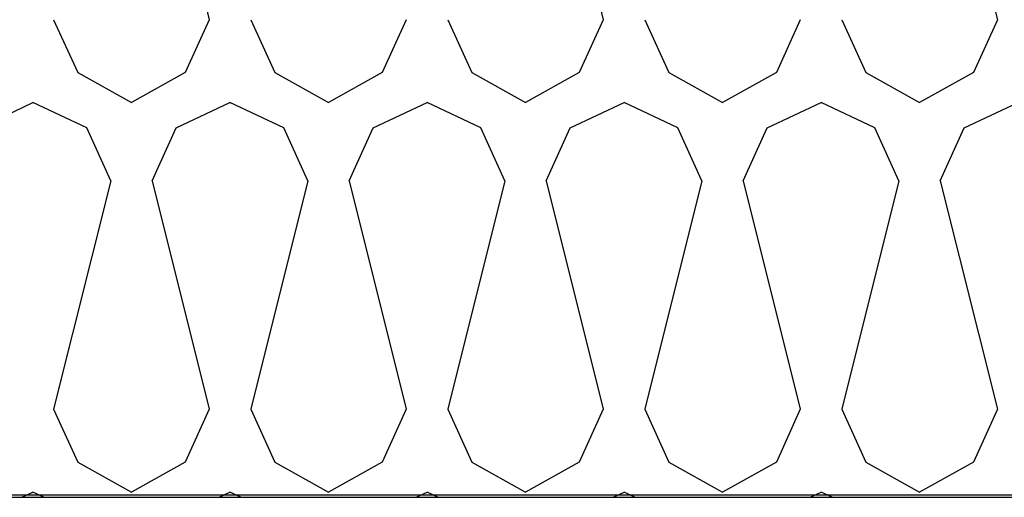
# Model space of a CAD drawing. Header units: millimetres. Extents: x -20520 to 12860, y -2780 to 10870.
# Tile 133 of 147: x -1699 to -1320, y 6472 to 6656. Entities that reach past the tile are written whole.
import ezdxf

# ---------------------------------------------------------------- set-up
doc = ezdxf.new("R2010")
doc.units = ezdxf.units.MM
doc.header["$LTSCALE"] = 0.5
doc.header["$MEASUREMENT"] = 0
doc.linetypes.add('PLINE', pattern=[0])
for name, color, linetype in [('0(Nye konstruksjoner)', 7, 'Continuous'), ('26-- Yttertak (Skravur)(Nye konstruksjoner)', 7, 'Continuous'), ('858- Detaljer(Nye konstruksjoner)', 7, 'Continuous')]:
    doc.layers.add(name, color=color, linetype=linetype)
doc.linetypes.add('Membran', pattern='A,0,[2,A-2607.160 Prinsippsnitt fløy F1.Shx,S=0.253968,R=0,X=0,Y=0],-32,0', length=32)
doc.dimstyles.new('GENERATED_STYLE__1', dxfattribs={"dimtxt": 0.18, "dimasz": 76, "dimexe": 0.18, "dimexo": 0.0625, "dimgap": 0, "dimtad": 0, "dimtih": 1, "dimtoh": 1, "dimdec": 4, "dimzin": 0, "dimdsep": 46, "dimcen": 0.09, "dimadec": 0, "dimazin": 0, "dimtfac": 1, "dimtdec": 4, "dimtmove": 0, "dimatfit": 3, "dimldrblk": 'ARROWHEAD_17', "dimfxl": 1, "dimtolj": 1, "dimtzin": 0, "dimarcsym": 0})

# ---------------------------------------------------------------- blocks, each defined once
blk = doc.blocks.new('*X13')
at = {"layer": '26-- Yttertak (Skravur)(Nye konstruksjoner)', "linetype": 'PLINE'}
for p, q in [((-1640.42, 6714.75), (-1625.7, 6655.88)), ((-1487.71, 6710.93), (-1473.94, 6655.88)), ((-1334.99, 6707.12), (-1322.19, 6655.88)), ((-1685.64, 6655.88), (-1676.39, 6635.56)), ((-1625.7, 6655.88), (-1634.95, 6635.56)), ((-1609.76, 6655.88), (-1600.51, 6635.56)), ((-1549.82, 6655.88), (-1559.07, 6635.56)), ((-1533.88, 6655.88), (-1524.63, 6635.56)), ((-1473.94, 6655.88), (-1483.19, 6635.56)), ((-1458, 6655.88), (-1448.76, 6635.56)), ((-1398.07, 6655.88), (-1407.31, 6635.56)), ((-1382.12, 6655.88), (-1372.88, 6635.56)), ((-1322.19, 6655.88), (-1331.43, 6635.56)), ((-1676.39, 6635.56), (-1655.67, 6624)), ((-1634.95, 6635.56), (-1655.67, 6624)), ((-1600.51, 6635.56), (-1579.79, 6624)), ((-1559.07, 6635.56), (-1579.79, 6624)), ((-1524.63, 6635.56), (-1503.91, 6624)), ((-1483.19, 6635.56), (-1503.91, 6624)), ((-1448.76, 6635.56), (-1428.03, 6624)), ((-1407.31, 6635.56), (-1428.03, 6624)), ((-1372.88, 6635.56), (-1352.15, 6624)), ((-1331.43, 6635.56), (-1352.15, 6624)), ((-1714.33, 6614.19), (-1693.61, 6624)), ((-1672.89, 6614.19), (-1693.61, 6624)), ((-1638.45, 6614.19), (-1617.73, 6624)), ((-1597.01, 6614.19), (-1617.73, 6624)), ((-1562.57, 6614.19), (-1541.85, 6624)), ((-1521.13, 6614.19), (-1541.85, 6624)), ((-1486.69, 6614.19), (-1465.97, 6624)), ((-1445.25, 6614.19), (-1465.97, 6624)), ((-1410.82, 6614.19), (-1390.09, 6624)), ((-1369.37, 6614.19), (-1390.09, 6624)), ((-1334.94, 6614.19), (-1314.22, 6624)), ((-1663.64, 6593.87), (-1672.89, 6614.19)), ((-1647.7, 6593.87), (-1638.45, 6614.19)), ((-1587.76, 6593.87), (-1597.01, 6614.19)), ((-1571.82, 6593.87), (-1562.57, 6614.19)), ((-1511.88, 6593.87), (-1521.13, 6614.19)), ((-1495.94, 6593.87), (-1486.69, 6614.19)), ((-1436, 6593.87), (-1445.25, 6614.19)), ((-1420.06, 6593.87), (-1410.82, 6614.19)), ((-1360.13, 6593.87), (-1369.37, 6614.19)), ((-1344.18, 6593.87), (-1334.94, 6614.19)), ((-1663.64, 6593.87), (-1685.64, 6505.88)), ((-1647.7, 6593.87), (-1625.7, 6505.88)), ((-1587.76, 6593.87), (-1609.76, 6505.88)), ((-1571.82, 6593.87), (-1549.82, 6505.88)), ((-1511.88, 6593.87), (-1533.88, 6505.88)), ((-1495.94, 6593.87), (-1473.94, 6505.88)), ((-1436, 6593.87), (-1458, 6505.88)), ((-1420.06, 6593.87), (-1398.07, 6505.88)), ((-1360.13, 6593.87), (-1382.12, 6505.88)), ((-1344.18, 6593.87), (-1322.19, 6505.88)), ((-1685.64, 6505.88), (-1676.39, 6485.56)), ((-1625.7, 6505.88), (-1634.95, 6485.56)), ((-1609.76, 6505.88), (-1600.51, 6485.56)), ((-1549.82, 6505.88), (-1559.07, 6485.56)), ((-1533.88, 6505.88), (-1524.63, 6485.56)), ((-1473.94, 6505.88), (-1483.19, 6485.56)), ((-1458, 6505.88), (-1448.76, 6485.56)), ((-1398.07, 6505.88), (-1407.31, 6485.56)), ((-1382.12, 6505.88), (-1372.88, 6485.56)), ((-1322.19, 6505.88), (-1331.43, 6485.56)), ((-1676.39, 6485.56), (-1655.67, 6474)), ((-1634.95, 6485.56), (-1655.67, 6474)), ((-1600.51, 6485.56), (-1579.79, 6474)), ((-1559.07, 6485.56), (-1579.79, 6474)), ((-1524.63, 6485.56), (-1503.91, 6474)), ((-1483.19, 6485.56), (-1503.91, 6474)), ((-1448.76, 6485.56), (-1428.03, 6474)), ((-1407.31, 6485.56), (-1428.03, 6474)), ((-1372.88, 6485.56), (-1352.15, 6474)), ((-1331.43, 6485.56), (-1352.15, 6474)), ((-1697.84, 6472), (-1693.61, 6474)), ((-1689.38, 6472), (-1693.61, 6474)), ((-1621.96, 6472), (-1617.73, 6474)), ((-1613.5, 6472), (-1617.73, 6474)), ((-1546.08, 6472), (-1541.85, 6474)), ((-1537.63, 6472), (-1541.85, 6474)), ((-1470.2, 6472), (-1465.97, 6474)), ((-1461.75, 6472), (-1465.97, 6474)), ((-1394.32, 6472), (-1390.09, 6474)), ((-1385.87, 6472), (-1390.09, 6474))]:
    blk.add_line(p, q, dxfattribs=at)
blk = doc.blocks.new('ARROWHEAD_17')
at = {"linetype": 'Continuous'}
for p, q in [((-0.1876, -0.7), (0.1876, 0.7)), ((0, 0), (-1, 0))]:
    blk.add_line(p, q, dxfattribs=at)

msp = doc.modelspace()

# ---------------------------------------------------------------- linework, layer by layer
at = {"layer": '0(Nye konstruksjoner)', "linetype": 'Membran', "flags": 128}
msp.add_lwpolyline([(-12899, 5920), (-12899, 7943.39), (-6445.74, 6741.52), (-6445.74, 6473), (-150, 6473)], dxfattribs=at)
at = {"layer": '26-- Yttertak (Skravur)(Nye konstruksjoner)', "linetype": 'PLINE', "flags": 128}
msp.add_lwpolyline([(-6245.74, 6472), (-730, 6472), (-730, 6691.99), (-6245.74, 6829.88)], close=True, dxfattribs=at)

# ---------------------------------------------------------------- block references
at = {"layer": '26-- Yttertak (Skravur)(Nye konstruksjoner)', "linetype": 'PLINE'}
msp.add_blockref('*X13', (0, 0), dxfattribs=at)

# ---------------------------------------------------------------- leaders
at = {"layer": '858- Detaljer(Nye konstruksjoner)', "linetype": 'PLINE', "annotation_type": 0, "has_hookline": 1, "hookline_direction": 0, "text_width": 2801.9}
msp.add_leader([(-3774, 6271.9), (-3774, 7385.49), (-3356.78, 7340.07)], dimstyle='GENERATED_STYLE__1', dxfattribs=at)

doc.saveas('drawing.dxf')
